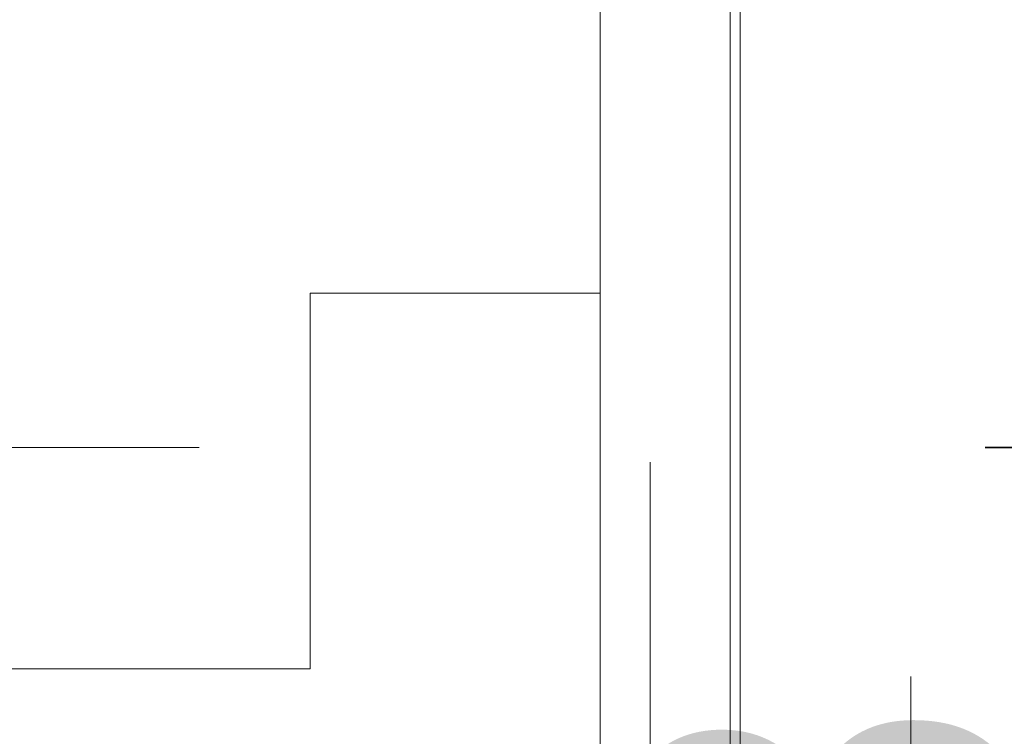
# Model space of a CAD drawing. Header units: metres. Extents: x 1314 to 1415, y -87 to -52.
# Tile 231 of 256: x 1401.7585 to 1401.8568, y -73.8442 to -73.7727. Entities that reach past the tile are written whole.
import ezdxf

# ---------------------------------------------------------------- set-up
doc = ezdxf.new("R2010")
doc.units = ezdxf.units.M
doc.header["$PDMODE"] = 65
for name, pattern in [('AUSGEZOGEN', [0]), ('GETRENNT2_S10', [0.045, 0.02, -0.01, 0, -0.005, 0, -0.01]), ('PUNKT2_S9', [0.0015, 0, -0.0015]), ('STRICHLINIE2_S3', [0.275, 0.2, -0.07500000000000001])]:
    doc.linetypes.add(name, pattern=pattern)
doc.layers.add('XR$9$_42143', color=7, linetype='Continuous')
doc.layers.add('XR$9$_42154', color=7, linetype='Continuous')
for name, color, linetype, lineweight in [('XR$9$Maßlinie 1_50', 7, 'AUSGEZOGEN', 25), ('XR$9$Muster', 4, 'AUSGEZOGEN', 13), ('XR$9$Wand', 1, 'AUSGEZOGEN', 50), ('XR$9$Wand Mauerwerk tr_1', 42, 'AUSGEZOGEN', 18)]:
    doc.layers.add(name, color=color, linetype=linetype, lineweight=lineweight)
doc.styles.add('ARIAL', font='arial.ttf')
doc.dimstyles.new('DIMSTYLE_28', dxfattribs={"dimtxt": 0.04, "dimasz": 0.03, "dimexe": 0, "dimexo": 1e-06, "dimgap": 0.02, "dimtad": 2, "dimdec": 1, "dimlfac": 100, "dimrnd": 0.5, "dimzin": 4, "dimdsep": 46, "dimtxsty": 'ARIAL', "dimblk1": 'ALL_ML_KREIS', "dimblk2": 'ALL_ML_KREIS', "dimsah": 1, "dimcen": 0, "dimse1": 1, "dimse2": 1, "dimclrd": 7, "dimclre": 7, "dimclrt": 7, "dimadec": 0, "dimazin": 0, "dimtfac": 1, "dimtdec": 0, "dimtix": 1, "dimtmove": 2, "dimatfit": 3, "dimfxl": 0, "dimtzin": 0, "dimlwd": 0, "dimlwe": 25, "dimarcsym": 0})
doc.dimstyles.new('DIMSTYLE_29', dxfattribs={"dimtxt": 0.04, "dimasz": 0.03, "dimexe": 0, "dimexo": 1e-06, "dimgap": 0.02, "dimtad": 2, "dimdec": 1, "dimlfac": 100, "dimrnd": 0.5, "dimzin": 4, "dimdsep": 46, "dimtxsty": 'ARIAL', "dimblk1": 'ALL_ML_KREIS', "dimblk2": 'ALL_ML_KREIS', "dimsah": 1, "dimcen": 0, "dimse1": 1, "dimse2": 1, "dimclrd": 7, "dimclre": 7, "dimclrt": 7, "dimadec": 0, "dimazin": 0, "dimtfac": 1, "dimtdec": 0, "dimtix": 1, "dimtmove": 2, "dimatfit": 3, "dimfxl": 0, "dimtvp": 1.2, "dimtzin": 0, "dimlwd": 0, "dimlwe": 25, "dimarcsym": 0})
doc.dimstyles.new('DIMSTYLE_42', dxfattribs={"dimtxt": 0.03, "dimasz": 0.03, "dimexe": 0, "dimexo": 1e-06, "dimgap": 0.015, "dimtad": 2, "dimdec": 0, "dimlfac": 1000, "dimrnd": 5, "dimzin": 12, "dimdsep": 46, "dimtxsty": 'ARIAL', "dimblk1": 'ALL_ML_KREIS', "dimblk2": 'ALL_ML_KREIS', "dimsah": 1, "dimcen": 0, "dimse1": 1, "dimse2": 1, "dimclrd": 7, "dimclre": 7, "dimclrt": 7, "dimadec": 0, "dimazin": 0, "dimtfac": 1, "dimtdec": 0, "dimtix": 1, "dimtmove": 2, "dimatfit": 3, "dimfxl": 0, "dimtzin": 0, "dimlwd": 0, "dimlwe": 25, "dimarcsym": 0})
doc.dimstyles.new('DIMSTYLE_43', dxfattribs={"dimtxt": 0.03, "dimasz": 0.04, "dimexe": 0, "dimexo": 0, "dimgap": 0.015, "dimtad": 2, "dimrnd": 0.005, "dimzin": 4, "dimdsep": 46, "dimtxsty": 'ARIAL', "dimblk1": 'ALL_ML_STRICH', "dimblk2": 'ALL_ML_STRICH', "dimsah": 1, "dimcen": 0, "dimclrd": 7, "dimclre": 7, "dimclrt": 7, "dimadec": 0, "dimazin": 0, "dimtfac": 1, "dimtdec": 0, "dimtix": 1, "dimtmove": 2, "dimatfit": 3, "dimfxl": 0, "dimtzin": 0, "dimlwd": 0, "dimlwe": 25, "dimarcsym": 0})

# ---------------------------------------------------------------- blocks, each defined once
blk = doc.blocks.new('COMPLEXOBJECT_65')
at = {"layer": 'XR$9$_42143', "color": 7, "linetype": 'AUSGEZOGEN', "lineweight": 13, "transparency": 33554687}
for p, q in [((1401.83044430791, -73.32560518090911), (1401.83044430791, -73.89260485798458)), ((1401.829446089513, -73.32660711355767), (1401.829446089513, -73.89160653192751))]:
    blk.add_line(p, q, dxfattribs=at)
blk = doc.blocks.new('ALL_ML_STRICH')
at = {"color": 0, "linetype": 'ByBlock', "lineweight": -2}
for p, q in [((0, -0.5), (0, 0.5)), ((-0.3, -0.3), (0.3, 0.3)), ((-1, 0), (0.5, 0))]:
    blk.add_line(p, q, dxfattribs=at)
blk = doc.blocks.new('*D606')
at = {"layer": 'DEFPOINTS', "color": 7, "linetype": 'AUSGEZOGEN', "lineweight": 25, "transparency": 33554687}
for p in [(1401.847467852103, -73.11664860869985), (1401.847467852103, -73.89886665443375), (1403.055967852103, -73.89886665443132)]:
    blk.add_point(p, dxfattribs=at)
at = {"layer": 'XR$9$Maßlinie 1_50', "color": 7, "linetype": 'AUSGEZOGEN', "lineweight": -2, "transparency": 33554687}
for p, q in [((1401.847467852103, -73.11664860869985), (1401.847467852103, -73.11664860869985)), ((1401.847467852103, -73.11664860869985), (1403.055967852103, -73.11664860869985)), ((1403.055967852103, -73.11664860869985), (1403.055967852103, -73.11664860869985))]:
    blk.add_line(p, q, dxfattribs=at)
at = {"layer": 'XR$9$Maßlinie 1_50', "color": 7, "linetype": 'AUSGEZOGEN', "lineweight": 25, "transparency": 33554687, "xscale": 0.04, "yscale": 0.04, "zscale": 0.04, "rotation": 180}
blk.add_blockref('ALL_ML_STRICH', (1401.847467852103, -73.11664860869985), dxfattribs=at)
at = {"layer": 'XR$9$Maßlinie 1_50', "color": 7, "linetype": 'AUSGEZOGEN', "lineweight": 25, "transparency": 33554687, "xscale": 0.04, "yscale": 0.04, "zscale": 0.04}
blk.add_blockref('ALL_ML_STRICH', (1403.055967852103, -73.11664860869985), dxfattribs=at)
blk = doc.blocks.new('ALL_ML_KREIS')
at = {"color": 0, "linetype": 'ByBlock', "lineweight": -2}
for p, q in [((0, -0.5), (0, 0.5)), ((-1, 0), (0.5, 0))]:
    blk.add_line(p, q, dxfattribs=at)
blk.add_circle((0, 0), 0.15, dxfattribs=at)
blk = doc.blocks.new('*D612')
at = {"layer": 'DEFPOINTS', "color": 7, "linetype": 'AUSGEZOGEN', "lineweight": 25, "transparency": 33554687}
for p in [(1401.821456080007, -73.42120793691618), (1403.081979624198, -73.43138580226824), (1401.821456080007, -74.57404428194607)]:
    blk.add_point(p, dxfattribs=at)
at = {"layer": 'XR$9$Maßlinie 1_50', "color": 7, "linetype": 'AUSGEZOGEN', "lineweight": -2, "transparency": 33554687}
blk.add_line((1401.821456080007, -74.57404428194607), (1403.081979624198, -74.57404428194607), dxfattribs=at)
at = {"layer": 'XR$9$Maßlinie 1_50', "color": 7, "linetype": 'AUSGEZOGEN', "lineweight": 25, "transparency": 33554687, "xscale": 0.03, "yscale": 0.03, "zscale": 0.03, "rotation": 180}
blk.add_blockref('ALL_ML_KREIS', (1401.821456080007, -74.57404428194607), dxfattribs=at)
at = {"layer": 'XR$9$Maßlinie 1_50', "color": 7, "linetype": 'AUSGEZOGEN', "lineweight": 25, "transparency": 33554687, "xscale": 0.03, "yscale": 0.03, "zscale": 0.03}
blk.add_blockref('ALL_ML_KREIS', (1403.081979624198, -74.57404428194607), dxfattribs=at)
blk = doc.blocks.new('*D617')
at = {"layer": 'DEFPOINTS', "color": 7, "linetype": 'AUSGEZOGEN', "lineweight": 25, "transparency": 33554687}
for p in [(1401.821456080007, -73.57382105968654), (1401.696456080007, -74.06236920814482), (1401.696456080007, -74.57404428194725)]:
    blk.add_point(p, dxfattribs=at)
at = {"layer": 'XR$9$Maßlinie 1_50', "color": 7, "linetype": 'AUSGEZOGEN', "lineweight": -2, "transparency": 33554687}
blk.add_line((1401.696456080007, -74.57404428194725), (1401.821456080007, -74.57404428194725), dxfattribs=at)
at = {"layer": 'XR$9$Maßlinie 1_50', "color": 7, "linetype": 'AUSGEZOGEN', "lineweight": 25, "transparency": 33554687, "xscale": 0.03, "yscale": 0.03, "zscale": 0.03, "rotation": 180}
blk.add_blockref('ALL_ML_KREIS', (1401.696456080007, -74.57404428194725), dxfattribs=at)
at = {"layer": 'XR$9$Maßlinie 1_50', "color": 7, "linetype": 'AUSGEZOGEN', "lineweight": 25, "transparency": 33554687, "xscale": 0.03, "yscale": 0.03, "zscale": 0.03}
blk.add_blockref('ALL_ML_KREIS', (1401.821456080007, -74.57404428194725), dxfattribs=at)
at = {"layer": 'XR$9$Maßlinie 1_50', "color": 7, "linetype": 'AUSGEZOGEN', "lineweight": 25, "transparency": 33554687, "insert": (1401.77522620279, -74.54404428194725), "char_height": 0.04, "width": 0.16, "attachment_point": 5, "style": 'ARIAL'}
blk.add_mtext('\\A1;{\\A1;{12\\H0.026400;\\S5^ ;}}', dxfattribs=at)
blk = doc.blocks.new('*D623')
at = {"layer": 'DEFPOINTS', "color": 7, "linetype": 'AUSGEZOGEN', "lineweight": 25, "transparency": 33554687}
for p in [(1401.821456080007, -73.11664860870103), (1401.821456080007, -73.44215141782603), (1401.847467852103, -73.90131665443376)]:
    blk.add_point(p, dxfattribs=at)
at = {"layer": 'XR$9$Maßlinie 1_50', "color": 7, "linetype": 'AUSGEZOGEN', "lineweight": -2, "transparency": 33554687}
blk.add_line((1401.821456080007, -73.11664860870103), (1401.847467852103, -73.11664860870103), dxfattribs=at)
at = {"layer": 'XR$9$Maßlinie 1_50', "color": 7, "linetype": 'AUSGEZOGEN', "lineweight": 25, "transparency": 33554687, "xscale": 0.03, "yscale": 0.03, "zscale": 0.03, "rotation": 180}
blk.add_blockref('ALL_ML_KREIS', (1401.821456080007, -73.11664860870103), dxfattribs=at)
at = {"layer": 'XR$9$Maßlinie 1_50', "color": 7, "linetype": 'AUSGEZOGEN', "lineweight": 25, "transparency": 33554687, "xscale": 0.03, "yscale": 0.03, "zscale": 0.03}
blk.add_blockref('ALL_ML_KREIS', (1401.847467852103, -73.11664860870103), dxfattribs=at)
at = {"layer": 'XR$9$Maßlinie 1_50', "color": 7, "linetype": 'AUSGEZOGEN', "lineweight": 25, "transparency": 33554687, "insert": (1401.852270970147, -73.07164860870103), "char_height": 0.04, "width": 0.12, "attachment_point": 5, "style": 'ARIAL'}
blk.add_mtext('\\A1;{\\A1;{2\\H0.026400;\\S5^ ;}}', dxfattribs=at)
blk = doc.blocks.new('*D624')
at = {"layer": 'DEFPOINTS', "color": 7, "linetype": 'AUSGEZOGEN', "lineweight": 25, "transparency": 33554687}
for p in [(1401.841456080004, -73.49536920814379), (1402.006277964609, -73.89536920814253), (1402.082677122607, -73.89536920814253)]:
    blk.add_point(p, dxfattribs=at)
at = {"layer": 'XR$9$Maßlinie 1_50', "color": 7, "linetype": 'AUSGEZOGEN', "lineweight": -2, "transparency": 33554687}
blk.add_line((1402.082677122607, -73.89536920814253), (1402.082677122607, -73.49536920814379), dxfattribs=at)
at = {"layer": 'XR$9$Maßlinie 1_50', "color": 7, "linetype": 'AUSGEZOGEN', "lineweight": 25, "transparency": 33554687, "xscale": 0.03, "yscale": 0.03, "zscale": 0.03}
for p, rotation in [((1402.082677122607, -73.49536920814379), 90), ((1402.082677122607, -73.89536920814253), 270)]:
    blk.add_blockref('ALL_ML_KREIS', p, dxfattribs=dict(at, rotation=rotation))
at = {"layer": 'XR$9$Maßlinie 1_50', "color": 7, "linetype": 'AUSGEZOGEN', "lineweight": 25, "transparency": 33554687, "insert": (1402.051994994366, -73.69710999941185), "char_height": 0.04, "width": 0.16, "attachment_point": 5, "rotation": 90, "style": 'ARIAL'}
blk.add_mtext('\\A1;{\\A1;{40\\H0.026400;\\S^ ;}}', dxfattribs=at)
blk = doc.blocks.new('*D677')
at = {"layer": 'DEFPOINTS', "color": 7, "linetype": 'AUSGEZOGEN', "lineweight": 25, "transparency": 33554687}
for p in [(1401.697467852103, -73.8153692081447), (1401.697467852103, -73.89536920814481), (1401.869873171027, -73.89536920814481)]:
    blk.add_point(p, dxfattribs=at)
at = {"layer": 'XR$9$Maßlinie 1_50', "color": 7, "linetype": 'AUSGEZOGEN', "lineweight": -2, "transparency": 33554687}
blk.add_line((1401.869873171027, -73.89536920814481), (1401.869873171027, -73.8153692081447), dxfattribs=at)
at = {"layer": 'XR$9$Maßlinie 1_50', "color": 7, "linetype": 'AUSGEZOGEN', "lineweight": 25, "transparency": 33554687, "xscale": 0.03, "yscale": 0.03, "zscale": 0.03}
for p, rotation in [((1401.869873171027, -73.8153692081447), 90), ((1401.869873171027, -73.89536920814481), 270)]:
    blk.add_blockref('ALL_ML_KREIS', p, dxfattribs=dict(at, rotation=rotation))
at = {"layer": 'XR$9$Maßlinie 1_50', "color": 7, "linetype": 'AUSGEZOGEN', "lineweight": 25, "transparency": 33554687, "insert": (1401.839191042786, -73.85568025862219), "char_height": 0.04, "width": 0.12, "attachment_point": 5, "rotation": 90, "style": 'ARIAL'}
blk.add_mtext('\\A1;{\\A1;{8\\H0.026400;\\S^ ;}}', dxfattribs=at)
blk = doc.blocks.new('*D678')
at = {"layer": 'DEFPOINTS', "color": 7, "linetype": 'AUSGEZOGEN', "lineweight": 25, "transparency": 33554687}
for p in [(1401.696710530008, -73.59536920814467), (1401.697467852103, -73.8153692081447), (1401.869873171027, -73.8153692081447)]:
    blk.add_point(p, dxfattribs=at)
at = {"layer": 'XR$9$Maßlinie 1_50', "color": 7, "linetype": 'AUSGEZOGEN', "lineweight": -2, "transparency": 33554687}
blk.add_line((1401.869873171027, -73.8153692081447), (1401.869873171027, -73.59536920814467), dxfattribs=at)
at = {"layer": 'XR$9$Maßlinie 1_50', "color": 7, "linetype": 'AUSGEZOGEN', "lineweight": 25, "transparency": 33554687, "xscale": 0.03, "yscale": 0.03, "zscale": 0.03}
for p, rotation in [((1401.869873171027, -73.59536920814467), 90), ((1401.869873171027, -73.8153692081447), 270)]:
    blk.add_blockref('ALL_ML_KREIS', p, dxfattribs=dict(at, rotation=rotation))
at = {"layer": 'XR$9$Maßlinie 1_50', "color": 7, "linetype": 'AUSGEZOGEN', "lineweight": 25, "transparency": 33554687, "insert": (1401.839873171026, -73.70697357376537), "char_height": 0.04, "width": 0.16, "attachment_point": 5, "rotation": 90, "style": 'ARIAL'}
blk.add_mtext('\\A1;{\\A1;{22\\H0.026400;\\S^ ;}}', dxfattribs=at)
blk = doc.blocks.new('*D680')
at = {"layer": 'DEFPOINTS', "color": 7, "linetype": 'AUSGEZOGEN', "lineweight": 25, "transparency": 33554687}
for p in [(1401.697467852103, -73.8153692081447), (1401.697467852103, -73.89536920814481), (1401.869873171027, -73.89536920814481)]:
    blk.add_point(p, dxfattribs=at)
at = {"layer": 'XR$9$Maßlinie 1_50', "color": 7, "linetype": 'AUSGEZOGEN', "lineweight": -2, "transparency": 33554687}
blk.add_line((1401.869873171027, -73.89536920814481), (1401.869873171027, -73.8153692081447), dxfattribs=at)
at = {"layer": 'XR$9$Maßlinie 1_50', "color": 7, "linetype": 'AUSGEZOGEN', "lineweight": 25, "transparency": 33554687, "xscale": 0.03, "yscale": 0.03, "zscale": 0.03}
for p, rotation in [((1401.869873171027, -73.8153692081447), 90), ((1401.869873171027, -73.89536920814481), 270)]:
    blk.add_blockref('ALL_ML_KREIS', p, dxfattribs=dict(at, rotation=rotation))
at = {"layer": 'XR$9$Maßlinie 1_50', "color": 7, "linetype": 'AUSGEZOGEN', "lineweight": 25, "transparency": 33554687, "insert": (1401.839191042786, -73.85568025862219), "char_height": 0.04, "width": 0.12, "attachment_point": 5, "rotation": 90, "style": 'ARIAL'}
blk.add_mtext('\\A1;{\\A1;{8\\H0.026400;\\S^ ;}}', dxfattribs=at)
blk = doc.blocks.new('*D681')
at = {"layer": 'DEFPOINTS', "color": 7, "linetype": 'AUSGEZOGEN', "lineweight": 25, "transparency": 33554687}
for p in [(1401.696710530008, -73.59536920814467), (1401.697467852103, -73.8153692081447), (1401.869873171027, -73.8153692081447)]:
    blk.add_point(p, dxfattribs=at)
at = {"layer": 'XR$9$Maßlinie 1_50', "color": 7, "linetype": 'AUSGEZOGEN', "lineweight": -2, "transparency": 33554687}
blk.add_line((1401.869873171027, -73.8153692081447), (1401.869873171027, -73.59536920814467), dxfattribs=at)
at = {"layer": 'XR$9$Maßlinie 1_50', "color": 7, "linetype": 'AUSGEZOGEN', "lineweight": 25, "transparency": 33554687, "xscale": 0.03, "yscale": 0.03, "zscale": 0.03}
for p, rotation in [((1401.869873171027, -73.59536920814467), 90), ((1401.869873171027, -73.8153692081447), 270)]:
    blk.add_blockref('ALL_ML_KREIS', p, dxfattribs=dict(at, rotation=rotation))
at = {"layer": 'XR$9$Maßlinie 1_50', "color": 7, "linetype": 'AUSGEZOGEN', "lineweight": 25, "transparency": 33554687, "insert": (1401.839873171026, -73.70697357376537), "char_height": 0.04, "width": 0.16, "attachment_point": 5, "rotation": 90, "style": 'ARIAL'}
blk.add_mtext('\\A1;{\\A1;{22\\H0.026400;\\S^ ;}}', dxfattribs=at)
blk = doc.blocks.new('*D683')
at = {"layer": 'DEFPOINTS', "color": 7, "linetype": 'AUSGEZOGEN', "lineweight": 25, "transparency": 33554687}
for p in [(1401.696456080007, -73.49536920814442), (1401.697467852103, -73.89536920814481), (1404.079384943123, -73.89536920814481)]:
    blk.add_point(p, dxfattribs=at)
at = {"layer": 'XR$9$Maßlinie 1_50', "color": 7, "linetype": 'AUSGEZOGEN', "lineweight": -2, "transparency": 33554687}
blk.add_line((1404.079384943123, -73.89536920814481), (1404.079384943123, -73.49536920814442), dxfattribs=at)
at = {"layer": 'XR$9$Maßlinie 1_50', "color": 7, "linetype": 'AUSGEZOGEN', "lineweight": 25, "transparency": 33554687, "xscale": 0.03, "yscale": 0.03, "zscale": 0.03}
for p, rotation in [((1404.079384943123, -73.49536920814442), 90), ((1404.079384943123, -73.89536920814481), 270)]:
    blk.add_blockref('ALL_ML_KREIS', p, dxfattribs=dict(at, rotation=rotation))
at = {"layer": 'XR$9$Maßlinie 1_50', "color": 7, "linetype": 'AUSGEZOGEN', "lineweight": 25, "transparency": 33554687, "insert": (1404.048702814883, -73.69710999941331), "char_height": 0.04, "width": 0.16, "attachment_point": 5, "rotation": 90, "style": 'ARIAL'}
blk.add_mtext('\\A1;{\\A1;{40\\H0.026400;\\S^ ;}}', dxfattribs=at)
blk = doc.blocks.new('*D684')
at = {"layer": 'DEFPOINTS', "color": 7, "linetype": 'AUSGEZOGEN', "lineweight": 25, "transparency": 33554687}
for p in [(1401.696456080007, -73.49536920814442), (1401.697467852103, -73.89536920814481), (1403.719550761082, -73.89536920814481)]:
    blk.add_point(p, dxfattribs=at)
at = {"layer": 'XR$9$Maßlinie 1_50', "color": 7, "linetype": 'AUSGEZOGEN', "lineweight": -2, "transparency": 33554687}
blk.add_line((1403.719550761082, -73.89536920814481), (1403.719550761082, -73.49536920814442), dxfattribs=at)
at = {"layer": 'XR$9$Maßlinie 1_50', "color": 7, "linetype": 'AUSGEZOGEN', "lineweight": 25, "transparency": 33554687, "xscale": 0.03, "yscale": 0.03, "zscale": 0.03}
for p, rotation in [((1403.719550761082, -73.49536920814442), 90), ((1403.719550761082, -73.89536920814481), 270)]:
    blk.add_blockref('ALL_ML_KREIS', p, dxfattribs=dict(at, rotation=rotation))
at = {"layer": 'XR$9$Maßlinie 1_50', "color": 7, "linetype": 'AUSGEZOGEN', "lineweight": 25, "transparency": 33554687, "insert": (1403.688868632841, -73.69710999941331), "char_height": 0.04, "width": 0.16, "attachment_point": 5, "rotation": 90, "style": 'ARIAL'}
blk.add_mtext('\\A1;{\\A1;{40\\H0.026400;\\S^ ;}}', dxfattribs=at)

msp = doc.modelspace()

# ---------------------------------------------------------------- hatches: boundary and pattern name
at = {"layer": 'XR$9$Muster', "linetype": 'AUSGEZOGEN', "lineweight": 13, "transparency": 33554687}
h = msp.add_hatch(dxfattribs=at)
h.set_pattern_fill('MUSTER', color=4, scale=0.0375, angle=90.00000000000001, style=0, pattern_type=2)
h.set_pattern_definition([(90.00000000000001, (-0.07500000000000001, 0.07499999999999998), (-0.03750000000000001, 0.03749999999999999), [0.0375, -0.0375]), (180, (-0.07500000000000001, 0.07499999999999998), (-0.03750000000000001, -0.03749999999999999), [0.0375, -0.0375])])
h.paths.add_polyline_path([(1401.696456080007, -73.53489163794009), (1401.697467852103, -73.77536920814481), (1401.700967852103, -73.77536920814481), (1401.702650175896, -73.77559069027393), (1401.704217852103, -73.77624004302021), (1401.70556404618, -73.77727301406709), (1401.706597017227, -73.77861920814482), (1401.707246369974, -73.78018688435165), (1401.707467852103, -73.78186920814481), (1401.707467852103, -73.87236920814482), (1401.707562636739, -73.87393618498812), (1401.707845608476, -73.87548031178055), (1401.708312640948, -73.87697907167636), (1401.708956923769, -73.87841060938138), (1401.709769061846, -73.87975404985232), (1401.710737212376, -73.88098980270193), (1401.711847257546, -73.88209984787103), (1401.713083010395, -73.88306799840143), (1401.714426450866, -73.8838801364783), (1401.715857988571, -73.88452441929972), (1401.717356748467, -73.88499145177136), (1401.718900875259, -73.88527442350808), (1401.720467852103, -73.88536920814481), (1401.774591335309, -73.88536920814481), (1401.779763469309, -73.88421909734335), (1401.779763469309, -73.86941954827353), (1401.782284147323, -73.86372484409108), (1401.783079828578, -73.86557289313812), (1401.784156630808, -73.86807387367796), (1401.784736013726, -73.86941954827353), (1401.784736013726, -73.88536920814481), (1401.816456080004, -73.88536920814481), (1401.816456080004, -73.4953692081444), (1401.696456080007, -73.49536920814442)], flags=0)

# ---------------------------------------------------------------- linework, layer by layer
at = {"layer": 'XR$9$_42154', "color": 7, "linetype": 'STRICHLINIE2_S3', "lineweight": 13, "transparency": 33554687}
msp.add_line((1401.821456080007, -74.61681674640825), (1401.821456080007, -73.03822417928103), dxfattribs=at)
at = {"layer": 'XR$9$Wand', "color": 4, "linetype": 'AUSGEZOGEN', "lineweight": 13, "transparency": 33554687}
msp.add_line((1401.816456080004, -73.4953692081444), (1401.816456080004, -73.88536920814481), dxfattribs=at)
at = {"layer": 'XR$9$Wand Mauerwerk tr_1', "color": 52, "linetype": 'PUNKT2_S9', "lineweight": 13, "transparency": 33554687}
msp.add_line((1401.847467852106, -73.03822417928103), (1401.847467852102, -73.92159626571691), dxfattribs=at)
at = {"layer": 'XR$9$Wand Mauerwerk tr_1', "color": 7, "linetype": 'GETRENNT2_S10', "lineweight": 13, "transparency": 33554687}
msp.add_line((1401.776456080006, -73.8153692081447), (1401.401641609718, -73.8153692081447), dxfattribs=at)

# ---------------------------------------------------------------- block references
at = {"layer": 'XR$9$_42143', "color": 7, "linetype": 'AUSGEZOGEN', "lineweight": 13, "transparency": 33554687}
msp.add_blockref('COMPLEXOBJECT_65', (0, 0), dxfattribs=at)

# ---------------------------------------------------------------- dimensions: what is measured, and where the dimension line sits
at = {"layer": 'XR$9$Maßlinie 1_50', "color": 7, "linetype": 'AUSGEZOGEN', "lineweight": 25, "transparency": 33554687}
for base, p1, p2, dimstyle, picture, middle in [((1401.847467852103, -73.11664860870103), (1401.821456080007, -73.44215041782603), (1401.847467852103, -73.90131565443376), 'DIMSTYLE_29', '*D623', (1401.852270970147, -73.07164860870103)), ((1403.055967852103, -73.11664860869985), (1401.847467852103, -73.11664860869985), (1403.055967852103, -73.11664860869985), 'DIMSTYLE_43', '*D606', (1402.451717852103, -73.10164860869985)), ((1403.081979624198, -74.57404428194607), (1401.821456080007, -73.42120893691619), (1403.081979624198, -73.43138680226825), 'DIMSTYLE_42', '*D612', (1402.451717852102, -74.55904428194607)), ((1401.821456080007, -74.57404428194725), (1401.696456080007, -74.06237020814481), (1401.821456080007, -73.57382205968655), 'DIMSTYLE_29', '*D617', (1401.77522620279, -74.54404428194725))]:
    dim = msp.add_linear_dim(base=base, p1=p1, p2=p2, dimstyle=dimstyle, override={"dimpost": '<>', "dimclrd": 7, "dimclre": 7, "dimclrt": 7, "dimlwd": 0, "dimlwe": 25}, dxfattribs=at)
    dim.commit()
    dim.dimension.update_dxf_attribs({"geometry": picture, "text_midpoint": middle, "dimtype": 160})
for base, p1, p2, dimstyle, picture, middle in [((1404.079384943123, -73.49536920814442), (1401.697468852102, -73.89536920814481), (1401.696457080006, -73.49536920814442), 'DIMSTYLE_28', '*D683', (1404.048702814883, -73.69710999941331)), ((1403.719550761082, -73.49536920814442), (1401.697468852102, -73.89536920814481), (1401.696457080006, -73.49536920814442), 'DIMSTYLE_28', '*D684', (1403.688868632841, -73.69710999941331)), ((1402.082677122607, -73.49536920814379), (1402.006278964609, -73.89536920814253), (1401.841457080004, -73.49536920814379), 'DIMSTYLE_28', '*D624', (1402.051994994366, -73.69710999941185)), ((1401.869873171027, -73.59536920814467), (1401.697468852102, -73.8153692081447), (1401.696711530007, -73.59536920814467), 'DIMSTYLE_28', '*D678', (1401.839873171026, -73.70697357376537)), ((1401.869873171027, -73.59536920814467), (1401.697468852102, -73.8153692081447), (1401.696711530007, -73.59536920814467), 'DIMSTYLE_28', '*D681', (1401.839873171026, -73.70697357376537)), ((1401.869873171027, -73.8153692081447), (1401.697468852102, -73.89536920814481), (1401.697468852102, -73.8153692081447), 'DIMSTYLE_29', '*D677', (1401.839191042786, -73.85568025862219)), ((1401.869873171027, -73.8153692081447), (1401.697468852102, -73.89536920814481), (1401.697468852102, -73.8153692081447), 'DIMSTYLE_29', '*D680', (1401.839191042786, -73.85568025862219))]:
    dim = msp.add_linear_dim(base=base, p1=p1, p2=p2, angle=90, dimstyle=dimstyle, override={"dimpost": '<>', "dimclrd": 7, "dimclre": 7, "dimclrt": 7, "dimlwd": 0, "dimlwe": 25}, dxfattribs=at)
    dim.commit()
    dim.dimension.update_dxf_attribs({"geometry": picture, "text_midpoint": middle, "dimtype": 160})

doc.saveas('drawing.dxf')
